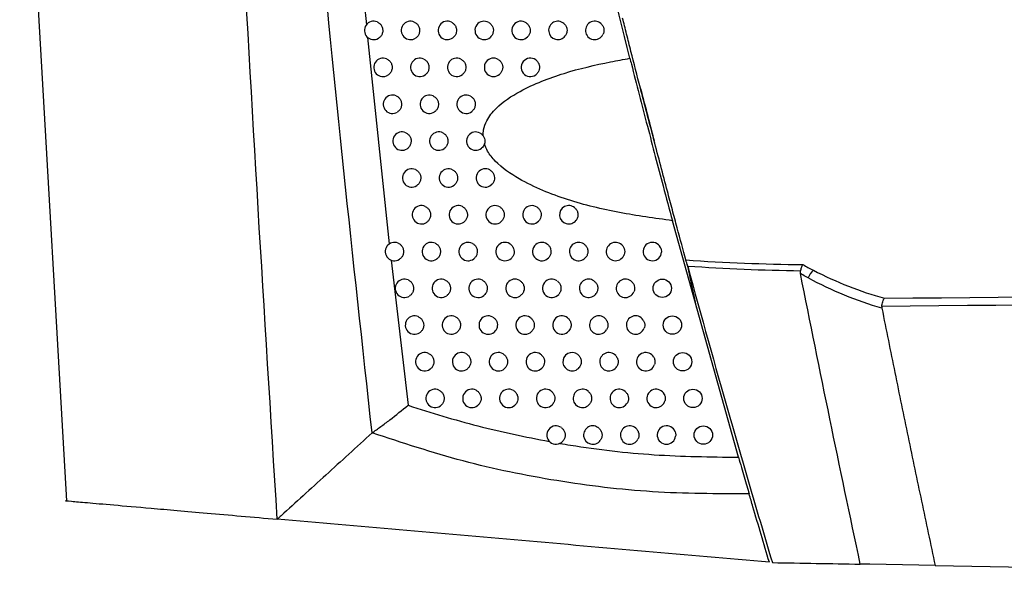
# Model space of a CAD drawing. Header units: millimetres. Extents: x 15336 to 16492, y 10123 to 11383.
# Tile 48 of 71: x 16206 to 16260, y 10595 to 10626. Entities that reach past the tile are written whole.
import ezdxf

# ---------------------------------------------------------------- set-up
doc = ezdxf.new("R2010")
doc.units = ezdxf.units.MM

msp = doc.modelspace()

# ---------------------------------------------------------------- linework, layer by layer
at = {"color": 7, "linetype": 'Continuous', "lineweight": 25}
for p, q in [((16206.183, 10644.017), (16208.716, 10599.896)), ((16224.886, 10626.962), (16225.003, 10625.759)), ((16225.07, 10625.078), (16226.25, 10613.854)), ((16239.886, 10622.296), (16239.882, 10622.309)), ((16245.204, 10602.264), (16241.619, 10615.116)), ((16241.007, 10613.578), (16241.027, 10613.411)), ((16226.35, 10612.97), (16227.273, 10605.083)), ((16242.948, 10610.353), (16242.445, 10612.728)), ((16252.33, 10596.446), (16251.818, 10596.455)), ((16255.881, 10596.384), (16252.33, 10596.446)), ((16255.881, 10596.384), (16352.109, 10594.704))]:
    msp.add_line(p, q, dxfattribs=at)
for centre in [(16241.069, 10611.441), (16241.617, 10609.445), (16242.171, 10607.451), (16242.731, 10605.459), (16243.296, 10603.468)]:
    msp.add_circle(centre, 0.5, dxfattribs=at)
for centre, radius, start, end in [((16225.399, 10625.454), 0.5, 67.599, 301.0613), ((16227.399, 10625.454), 0.5, 65.5069, 303.8147), ((16229.399, 10625.454), 0.5, 62.8824, 307.0863), ((16231.399, 10625.454), 0.5, 59.5133, 311.0846), ((16233.399, 10625.454), 0.5, 55.0401, 316.1638), ((16235.399, 10625.454), 0.5, 48.7717, 323.0069), ((16237.399, 10625.454), 0.5, 39.0238, 333.284), ((16225.906, 10623.448), 0.5, 67.1442, 301.7206), ((16227.906, 10623.448), 0.5, 64.9687, 304.552), ((16229.906, 10623.448), 0.5, 62.2336, 307.9276), ((16231.906, 10623.448), 0.5, 58.7107, 312.072), ((16233.906, 10623.448), 0.5, 54.0067, 317.3724), ((16226.418, 10621.443), 0.5, 66.6708, 302.3983), ((16228.418, 10621.443), 0.5, 64.4073, 305.3119), ((16230.418, 10621.443), 0.5, 61.5549, 308.798), ((16226.937, 10619.439), 0.5, 66.1776, 303.095), ((16228.937, 10619.439), 0.5, 63.8212, 306.0955), ((16230.937, 10619.439), 0.5, 60.8441, 309.6994), ((16227.461, 10617.437), 0.5, 65.6634, 303.8117), ((16229.461, 10617.437), 0.5, 63.2087, 306.9042), ((16231.461, 10617.437), 0.5, 60.0988, 310.6336), ((16227.991, 10615.437), 0.5, 65.1271, 304.5493), ((16229.991, 10615.437), 0.5, 62.5684, 307.7395), ((16231.991, 10615.437), 0.5, 59.3167, 311.6031), ((16233.991, 10615.437), 0.5, 55.0547, 316.4516), ((16235.991, 10615.437), 0.5, 49.1922, 322.8667), ((16226.527, 10613.438), 0.5, 66.7079, 302.5269), ((16228.527, 10613.438), 0.5, 64.5674, 305.3091), ((16230.527, 10613.438), 0.5, 61.8985, 308.603), ((16232.527, 10613.438), 0.5, 58.495, 312.6105), ((16234.527, 10613.438), 0.5, 54.0094, 317.6729), ((16236.527, 10613.438), 0.5, 47.7779, 324.4445), ((16238.527, 10613.438), 0.5, 38.1911, 334.5193), ((16240.527, 10613.438), 0.5, 16.2326, 356.8868), ((16249.91, 10611.708), 0.96, 131.9069, 162.193), ((16227.069, 10611.441), 0.5, 66.2123, 303.2273), ((16229.069, 10611.441), 0.5, 63.9831, 306.0924), ((16231.069, 10611.441), 0.5, 61.1969, 309.4966), ((16233.069, 10611.441), 0.5, 57.6306, 313.6587), ((16235.069, 10611.441), 0.5, 52.9016, 318.9543), ((16237.069, 10611.441), 0.5, 46.2574, 326.1255), ((16239.069, 10611.441), 0.5, 35.7477, 337.1055), ((16227.617, 10609.445), 0.5, 65.6955, 303.9477), ((16229.617, 10609.445), 0.5, 63.3726, 306.9005), ((16231.617, 10609.445), 0.5, 60.4617, 310.4224), ((16233.617, 10609.445), 0.5, 56.7203, 314.751), ((16235.617, 10609.445), 0.5, 51.7251, 320.302), ((16237.617, 10609.445), 0.5, 44.6151, 327.9252), ((16239.617, 10609.445), 0.5, 32.966, 340.0257), ((16228.171, 10607.451), 0.5, 65.1566, 304.6892), ((16230.171, 10607.451), 0.5, 62.7344, 307.735), ((16232.171, 10607.451), 0.5, 59.6904, 311.3826), ((16234.171, 10607.451), 0.5, 55.7601, 315.8911), ((16236.171, 10607.451), 0.5, 50.4725, 321.7234), ((16238.171, 10607.451), 0.5, 42.8313, 329.863), ((16240.171, 10607.451), 0.5, 29.7162, 343.4094), ((16228.731, 10605.459), 0.5, 64.5943, 305.4529), ((16230.731, 10605.459), 0.5, 62.0669, 308.5975), ((16232.731, 10605.459), 0.5, 58.8805, 312.3797), ((16234.731, 10605.459), 0.5, 54.7458, 317.0833), ((16236.731, 10605.459), 0.5, 49.1348, 323.227), ((16238.731, 10605.459), 0.5, 40.8803, 331.9643), ((16240.731, 10605.459), 0.5, 25.75, 347.5045), ((16235.296, 10603.468), 0.5, 53.6722, 318.3324), ((16237.296, 10603.468), 0.5, 47.7017, 324.8231), ((16239.296, 10603.468), 0.5, 38.7276, 334.2635), ((16241.296, 10603.468), 0.5, 20.4421, 352.9359)]:
    msp.add_arc(centre, radius, start, end, dxfattribs=at)
for points, knots in [([(16239.31, 10623.939), (16237.757, 10630.214), (16234.65, 10642.772), (16232.068, 10655.448), (16230.776, 10661.79)], [0, 0, 0, 0, 0.499676, 1, 1, 1, 1]), ([(16225.313, 10603.587), (16224.277, 10613.079), (16222.205, 10632.062), (16220.867, 10651.111), (16220.198, 10660.635)], [0, 0, 0, 0, 0.500082, 1, 1, 1, 1]), ([(16220.168, 10598.893), (16219.465, 10610.155), (16218.378, 10627.567), (16217.461, 10648.024), (16217.106, 10657.213), (16216.989, 10660.249)], [0, 0, 0, 0, 0.550891, 0.851662, 1, 1, 1, 1]), ([(16239.882, 10622.309), (16239.702, 10623.008), (16239.531, 10623.677), (16239.287, 10624.637), (16239.208, 10624.95), (16239.054, 10625.556), (16238.981, 10625.846), (16238.912, 10626.123)], [0, 0, 0, 0, 0.5, 0.5, 0.75, 0.75, 1, 1, 1, 1]), ([(16225.59, 10625.916), (16225.639, 10625.89), (16225.736, 10625.838), (16225.84, 10625.703), (16225.897, 10625.544), (16225.899, 10625.373), (16225.845, 10625.213), (16225.757, 10625.095), (16225.685, 10625.045), (16225.657, 10625.026)], [0, 0, 0, 0, 0.151313, 0.302625, 0.45396, 0.605322, 0.756695, 0.908059, 1, 1, 1, 1]), ([(16227.607, 10625.909), (16227.654, 10625.881), (16227.75, 10625.826), (16227.85, 10625.687), (16227.901, 10625.525), (16227.896, 10625.355), (16227.837, 10625.196), (16227.753, 10625.093), (16227.693, 10625.05), (16227.678, 10625.039)], [0, 0, 0, 0, 0.157439, 0.314878, 0.47234, 0.629829, 0.787326, 0.94481, 1, 1, 1, 1]), ([(16229.627, 10625.899), (16229.674, 10625.869), (16229.767, 10625.809), (16229.861, 10625.665), (16229.905, 10625.501), (16229.892, 10625.332), (16229.826, 10625.172), (16229.743, 10625.095), (16229.701, 10625.055)], [0, 0, 0, 0, 0.165604, 0.331207, 0.496835, 0.662489, 0.828147, 1, 1, 1, 1]), ([(16231.653, 10625.885), (16231.698, 10625.852), (16231.788, 10625.786), (16231.873, 10625.637), (16231.907, 10625.471), (16231.884, 10625.303), (16231.818, 10625.167), (16231.753, 10625.103), (16231.728, 10625.077)], [0, 0, 0, 0, 0.176897, 0.353794, 0.530716, 0.707661, 0.884607, 1, 1, 1, 1]), ([(16233.686, 10625.864), (16233.728, 10625.827), (16233.813, 10625.755), (16233.886, 10625.6), (16233.908, 10625.431), (16233.872, 10625.265), (16233.809, 10625.16), (16233.766, 10625.114), (16233.76, 10625.108)], [0, 0, 0, 0, 0.194143, 0.388285, 0.582454, 0.776642, 0.970823, 1, 1, 1, 1]), ([(16235.729, 10625.83), (16235.767, 10625.789), (16235.844, 10625.708), (16235.9, 10625.545), (16235.902, 10625.376), (16235.859, 10625.242), (16235.813, 10625.175), (16235.799, 10625.153)], [0, 0, 0, 0, 0.223909, 0.447817, 0.671752, 0.895697, 1, 1, 1, 1]), ([(16237.788, 10625.769), (16237.819, 10625.722), (16237.881, 10625.628), (16237.908, 10625.459), (16237.888, 10625.323), (16237.856, 10625.251), (16237.846, 10625.229)], [0, 0, 0, 0, 0.292278, 0.584555, 0.876854, 1, 1, 1, 1]), ([(16226.1, 10623.908), (16226.149, 10623.882), (16226.246, 10623.829), (16226.349, 10623.693), (16226.404, 10623.533), (16226.405, 10623.363), (16226.35, 10623.203), (16226.263, 10623.088), (16226.193, 10623.039), (16226.169, 10623.022)], [0, 0, 0, 0, 0.152679, 0.305358, 0.458059, 0.610787, 0.763526, 0.916254, 1, 1, 1, 1]), ([(16228.117, 10623.901), (16228.165, 10623.872), (16228.26, 10623.816), (16228.358, 10623.676), (16228.408, 10623.514), (16228.402, 10623.343), (16228.341, 10623.186), (16228.259, 10623.087), (16228.202, 10623.045), (16228.189, 10623.036)], [0, 0, 0, 0, 0.159135, 0.318269, 0.477427, 0.63661, 0.795801, 0.954979, 1, 1, 1, 1]), ([(16230.139, 10623.89), (16230.185, 10623.859), (16230.278, 10623.798), (16230.37, 10623.654), (16230.412, 10623.489), (16230.397, 10623.32), (16230.331, 10623.165), (16230.252, 10623.09), (16230.213, 10623.053)], [0, 0, 0, 0, 0.167765, 0.335529, 0.503317, 0.671131, 0.838948, 1, 1, 1, 1]), ([(16231.34, 10619.733), (16231.345, 10619.842), (16231.357, 10620.124), (16231.563, 10620.658), (16232.191, 10621.439), (16233.615, 10622.361), (16235.727, 10623.181), (16237.757, 10623.658), (16238.959, 10623.876), (16239.31, 10623.939)], [0, 0, 0, 0, 0.034068, 0.087715, 0.175764, 0.344864, 0.615884, 0.88815, 1, 1, 1, 1]), ([(16232.165, 10623.875), (16232.21, 10623.841), (16232.299, 10623.774), (16232.382, 10623.624), (16232.414, 10623.458), (16232.389, 10623.29), (16232.323, 10623.16), (16232.263, 10623.098), (16232.241, 10623.076)], [0, 0, 0, 0, 0.1798877, 0.3597743, 0.5396867, 0.7196212, 0.8995546, 1, 1, 1, 1]), ([(16234.2, 10623.852), (16234.241, 10623.815), (16234.325, 10623.741), (16234.396, 10623.584), (16234.413, 10623.416), (16234.376, 10623.246), (16234.308, 10623.155), (16234.274, 10623.109)], [0, 0, 0, 0, 0.198712, 0.397422, 0.596159, 0.794913, 1, 1, 1, 1]), ([(16239.31, 10623.939), (16239.337, 10623.832), (16239.498, 10623.203), (16239.81, 10621.984), (16240.388, 10619.756), (16241.02, 10617.353), (16241.453, 10615.737), (16241.619, 10615.116)], [0, 0, 0, 0, 0.038905, 0.228881, 0.418876, 0.776968, 1, 1, 1, 1]), ([(16226.616, 10621.902), (16226.665, 10621.875), (16226.761, 10621.821), (16226.863, 10621.684), (16226.918, 10621.524), (16226.917, 10621.353), (16226.861, 10621.194), (16226.775, 10621.083), (16226.708, 10621.036), (16226.686, 10621.02)], [0, 0, 0, 0, 0.154117, 0.308234, 0.462373, 0.616538, 0.770713, 0.924878, 1, 1, 1, 1]), ([(16228.634, 10621.893), (16228.682, 10621.865), (16228.777, 10621.807), (16228.873, 10621.666), (16228.922, 10621.504), (16228.914, 10621.333), (16228.851, 10621.176), (16228.77, 10621.081), (16228.717, 10621.042), (16228.707, 10621.035)], [0, 0, 0, 0, 0.16093, 0.321858, 0.482811, 0.643789, 0.804773, 0.965744, 1, 1, 1, 1]), ([(16230.656, 10621.882), (16230.702, 10621.851), (16230.795, 10621.789), (16230.885, 10621.643), (16230.925, 10621.478), (16230.908, 10621.309), (16230.842, 10621.159), (16230.767, 10621.087), (16230.732, 10621.053)], [0, 0, 0, 0, 0.170075, 0.340149, 0.510248, 0.680371, 0.850497, 1, 1, 1, 1]), ([(16241.346, 10616.717), (16241.108, 10617.625), (16240.862, 10618.567), (16240.366, 10620.461), (16240.122, 10621.394), (16239.882, 10622.309)], [0, 0, 0, 0, 0.5, 0.5, 1, 1, 1, 1]), ([(16239.886, 10622.296), (16240.01, 10621.82), (16240.255, 10620.886), (16240.504, 10619.933), (16240.627, 10619.465)], [0, 0, 0, 0, 0.509721, 1, 1, 1, 1]), ([(16227.139, 10619.896), (16227.187, 10619.869), (16227.283, 10619.815), (16227.384, 10619.677), (16227.437, 10619.516), (16227.435, 10619.346), (16227.377, 10619.187), (16227.292, 10619.079), (16227.229, 10619.034), (16227.21, 10619.02)], [0, 0, 0, 0, 0.155632, 0.311263, 0.466917, 0.622597, 0.778286, 0.933963, 1, 1, 1, 1]), ([(16229.157, 10619.888), (16229.204, 10619.858), (16229.299, 10619.8), (16229.394, 10619.658), (16229.441, 10619.495), (16229.431, 10619.325), (16229.367, 10619.168), (16229.287, 10619.077), (16229.237, 10619.04), (16229.231, 10619.035)], [0, 0, 0, 0, 0.162833, 0.325664, 0.48852, 0.6514, 0.814286, 0.977157, 1, 1, 1, 1]), ([(16231.18, 10619.876), (16231.226, 10619.844), (16231.287, 10619.804), (16231.33, 10619.746), (16231.34, 10619.733)], [0, 0, 0, 0, 0.769866, 1, 1, 1, 1]), ([(16231.34, 10619.733), (16231.369, 10619.684), (16231.425, 10619.588), (16231.445, 10619.429), (16231.423, 10619.333), (16231.413, 10619.292)], [0, 0, 0, 0, 0.3621, 0.724214, 1, 1, 1, 1]), ([(16231.413, 10619.292), (16231.392, 10619.239), (16231.356, 10619.149), (16231.286, 10619.082), (16231.256, 10619.054)], [0, 0, 0, 0, 0.577327, 1, 1, 1, 1]), ([(16241.619, 10615.116), (16240.658, 10615.25), (16238.736, 10615.517), (16235.916, 10616.187), (16233.626, 10617.122), (16232.189, 10618.097), (16231.603, 10618.811), (16231.466, 10619.157), (16231.413, 10619.292)], [0, 0, 0, 0, 0.254687, 0.509384, 0.761395, 0.903104, 0.96233, 1, 1, 1, 1]), ([(16227.667, 10617.893), (16227.715, 10617.865), (16227.811, 10617.81), (16227.911, 10617.671), (16227.962, 10617.51), (16227.958, 10617.339), (16227.899, 10617.181), (16227.815, 10617.077), (16227.755, 10617.033), (16227.739, 10617.022)], [0, 0, 0, 0, 0.15723, 0.31446, 0.471712, 0.62899, 0.786275, 0.943549, 1, 1, 1, 1]), ([(16229.686, 10617.883), (16229.733, 10617.854), (16229.827, 10617.794), (16229.921, 10617.651), (16229.966, 10617.487), (16229.954, 10617.318), (16229.889, 10617.156), (16229.805, 10617.078), (16229.761, 10617.037)], [0, 0, 0, 0, 0.164881, 0.329761, 0.494664, 0.659592, 0.824525, 1, 1, 1, 1]), ([(16231.71, 10617.871), (16231.756, 10617.838), (16231.846, 10617.773), (16231.932, 10617.625), (16231.969, 10617.46), (16231.947, 10617.291), (16231.882, 10617.152), (16231.814, 10617.085), (16231.787, 10617.058)], [0, 0, 0, 0, 0.175212, 0.350424, 0.52566, 0.700918, 0.876178, 1, 1, 1, 1]), ([(16242.352, 10612.981), (16242.205, 10613.522), (16242.046, 10614.107), (16241.792, 10615.049), (16241.705, 10615.376), (16241.527, 10616.039), (16241.437, 10616.376), (16241.346, 10616.717)], [0, 0, 0, 0, 0.5, 0.5, 0.75, 0.75, 1, 1, 1, 1]), ([(16228.201, 10615.89), (16228.249, 10615.862), (16228.345, 10615.806), (16228.443, 10615.666), (16228.493, 10615.504), (16228.488, 10615.334), (16228.427, 10615.176), (16228.345, 10615.076), (16228.288, 10615.034), (16228.275, 10615.025)], [0, 0, 0, 0, 0.158919, 0.317838, 0.476779, 0.635745, 0.794718, 0.953679, 1, 1, 1, 1]), ([(16230.221, 10615.881), (16230.268, 10615.85), (16230.361, 10615.789), (16230.454, 10615.645), (16230.497, 10615.481), (16230.483, 10615.312), (16230.417, 10615.155), (16230.337, 10615.079), (16230.297, 10615.041)], [0, 0, 0, 0, 0.167, 0.333999, 0.501022, 0.668069, 0.835119, 1, 1, 1, 1]), ([(16232.246, 10615.867), (16232.291, 10615.834), (16232.381, 10615.768), (16232.465, 10615.618), (16232.499, 10615.452), (16232.476, 10615.284), (16232.41, 10615.15), (16232.347, 10615.087), (16232.323, 10615.063)], [0, 0, 0, 0, 0.17808, 0.356159, 0.534262, 0.712387, 0.890512, 1, 1, 1, 1]), ([(16234.278, 10615.847), (16234.32, 10615.81), (16234.405, 10615.738), (16234.478, 10615.582), (16234.499, 10615.414), (16234.464, 10615.248), (16234.401, 10615.144), (16234.359, 10615.098), (16234.354, 10615.092)], [0, 0, 0, 0, 0.194686, 0.389371, 0.584081, 0.778809, 0.97353, 1, 1, 1, 1]), ([(16236.318, 10615.815), (16236.357, 10615.775), (16236.434, 10615.693), (16236.491, 10615.531), (16236.495, 10615.362), (16236.452, 10615.226), (16236.405, 10615.158), (16236.39, 10615.135)], [0, 0, 0, 0, 0.222447, 0.444893, 0.667364, 0.889846, 1, 1, 1, 1]), ([(16226.725, 10613.897), (16226.773, 10613.87), (16226.87, 10613.817), (16226.972, 10613.68), (16227.027, 10613.52), (16227.026, 10613.349), (16226.97, 10613.19), (16226.884, 10613.079), (16226.818, 10613.032), (16226.796, 10613.016)], [0, 0, 0, 0, 0.154233, 0.308465, 0.462719, 0.616998, 0.771287, 0.925565, 1, 1, 1, 1]), ([(16228.742, 10613.889), (16228.789, 10613.861), (16228.885, 10613.804), (16228.982, 10613.663), (16229.03, 10613.501), (16229.023, 10613.33), (16228.961, 10613.173), (16228.88, 10613.077), (16228.826, 10613.037), (16228.816, 10613.03)], [0, 0, 0, 0, 0.160707, 0.321412, 0.482141, 0.642894, 0.803653, 0.964399, 1, 1, 1, 1]), ([(16230.763, 10613.879), (16230.809, 10613.848), (16230.902, 10613.786), (16230.992, 10613.641), (16231.034, 10613.476), (16231.018, 10613.307), (16230.952, 10613.155), (16230.876, 10613.082), (16230.839, 10613.047)], [0, 0, 0, 0, 0.169265, 0.338528, 0.507816, 0.677126, 0.84644, 1, 1, 1, 1]), ([(16232.789, 10613.864), (16232.833, 10613.831), (16232.922, 10613.763), (16233.004, 10613.613), (16233.036, 10613.446), (16233.01, 10613.278), (16232.945, 10613.151), (16232.886, 10613.09), (16232.866, 10613.07)], [0, 0, 0, 0, 0.181179, 0.362357, 0.54356, 0.724783, 0.906004, 1, 1, 1, 1]), ([(16234.821, 10613.842), (16234.863, 10613.805), (16234.946, 10613.731), (16235.017, 10613.574), (16235.035, 10613.406), (16234.998, 10613.237), (16234.931, 10613.147), (16234.897, 10613.101)], [0, 0, 0, 0, 0.199322, 0.398643, 0.59799, 0.797352, 1, 1, 1, 1]), ([(16236.863, 10613.808), (16236.901, 10613.767), (16236.976, 10613.684), (16237.029, 10613.52), (16237.029, 10613.351), (16236.985, 10613.225), (16236.944, 10613.163), (16236.934, 10613.147)], [0, 0, 0, 0, 0.230477, 0.460952, 0.691452, 0.921961, 1, 1, 1, 1]), ([(16238.92, 10613.747), (16238.951, 10613.7), (16239.011, 10613.605), (16239.036, 10613.435), (16239.015, 10613.306), (16238.986, 10613.239), (16238.979, 10613.223)], [0, 0, 0, 0, 0.301806, 0.603611, 0.9054357, 1, 1, 1, 1]), ([(16242.447, 10612.633), (16243.181, 10609.942), (16244.306, 10605.911), (16245.467, 10601.891), (16246.053, 10599.882), (16246.25, 10599.213), (16246.645, 10597.875), (16246.844, 10597.207), (16247.043, 10596.538)], [0, 0, 0, 0, 0.5, 0.75, 0.75, 0.875, 0.875, 1, 1, 1, 1]), ([(16251.818, 10596.455), (16251.26, 10599.083), (16250.709, 10601.712), (16249.627, 10606.974), (16249.094, 10609.607), (16248.571, 10612.242)], [0, 0, 0, 0, 0.5, 0.5, 1, 1, 1, 1]), ([(16248.996, 10612.002), (16248.898, 10612.055), (16248.801, 10612.11), (16248.703, 10612.165), (16248.659, 10612.191), (16248.615, 10612.216), (16248.571, 10612.242)], [0, 0, 0, 0, 0.0003803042, 0.0003803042, 0.0003803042, 0.00055351, 0.00055351, 0.00055351, 0.00055351]), ([(16248.572, 10612.378), (16248.589, 10612.444), (16248.61, 10612.508), (16248.655, 10612.629), (16248.68, 10612.683), (16248.705, 10612.728)], [0, 0, 0, 0, 0.5, 0.5, 1, 1, 1, 1]), ([(16248.705, 10612.728), (16248.795, 10612.678), (16248.885, 10612.627), (16248.976, 10612.578), (16249.073, 10612.525), (16249.171, 10612.474), (16249.269, 10612.423)], [0, 0, 0, 0, 0.0003481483, 0.0003481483, 0.0003481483, 0.0007210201, 0.0007210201, 0.0007210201, 0.0007210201]), ([(16227.271, 10611.898), (16227.319, 10611.871), (16227.416, 10611.817), (16227.517, 10611.679), (16227.57, 10611.518), (16227.567, 10611.348), (16227.51, 10611.188), (16227.425, 10611.081), (16227.362, 10611.036), (16227.343, 10611.022)], [0, 0, 0, 0, 0.155758, 0.311515, 0.467294, 0.623098, 0.77891, 0.934712, 1, 1, 1, 1]), ([(16229.289, 10611.89), (16229.336, 10611.861), (16229.43, 10611.803), (16229.526, 10611.661), (16229.573, 10611.498), (16229.564, 10611.328), (16229.5, 10611.171), (16229.421, 10611.08), (16229.37, 10611.042), (16229.364, 10611.037)], [0, 0, 0, 0, 0.162601, 0.325202, 0.487825, 0.650472, 0.813125, 0.975763, 1, 1, 1, 1]), ([(16231.31, 10611.879), (16231.356, 10611.847), (16231.448, 10611.784), (16231.537, 10611.638), (16231.576, 10611.473), (16231.558, 10611.304), (16231.493, 10611.157), (16231.42, 10611.087), (16231.387, 10611.055)], [0, 0, 0, 0, 0.17169, 0.343379, 0.515091, 0.686826, 0.858563, 1, 1, 1, 1]), ([(16233.337, 10611.863), (16233.381, 10611.829), (16233.469, 10611.76), (16233.549, 10611.608), (16233.578, 10611.441), (16233.55, 10611.273), (16233.485, 10611.152), (16233.431, 10611.096), (16233.414, 10611.079)], [0, 0, 0, 0, 0.18454, 0.369079, 0.553642, 0.738224, 0.922804, 1, 1, 1, 1]), ([(16235.371, 10611.84), (16235.412, 10611.802), (16235.494, 10611.726), (16235.562, 10611.568), (16235.576, 10611.399), (16235.538, 10611.238), (16235.476, 10611.153), (16235.446, 10611.112)], [0, 0, 0, 0, 0.204373, 0.408746, 0.613143, 0.817555, 1, 1, 1, 1]), ([(16237.415, 10611.802), (16237.452, 10611.759), (16237.525, 10611.674), (16237.573, 10611.51), (16237.569, 10611.34), (16237.525, 10611.225), (16237.49, 10611.17), (16237.484, 10611.162)], [0, 0, 0, 0, 0.239747, 0.479492, 0.719262, 0.959037, 1, 1, 1, 1]), ([(16239.475, 10611.733), (16239.503, 10611.684), (16239.559, 10611.587), (16239.58, 10611.412), (16239.547, 10611.302), (16239.53, 10611.246)], [0, 0, 0, 0, 0.327916, 0.65583, 1, 1, 1, 1]), ([(16252.985, 10610.449), (16252.997, 10610.544), (16253.017, 10610.637), (16253.066, 10610.793), (16253.096, 10610.857), (16253.125, 10610.898)], [0, 0, 0, 0, 0.5, 0.5, 1, 1, 1, 1]), ([(16252.989, 10610.355), (16253.224, 10609.189), (16253.694, 10606.858), (16254.412, 10603.365), (16255.14, 10599.873), (16255.634, 10597.547), (16255.881, 10596.384)], [0, 0, 0, 0, 0.2500012, 0.5000001, 0.749999, 1, 1, 1, 1]), ([(16227.823, 10609.901), (16227.871, 10609.873), (16227.967, 10609.818), (16228.067, 10609.679), (16228.119, 10609.518), (16228.115, 10609.347), (16228.056, 10609.189), (16227.972, 10609.085), (16227.912, 10609.042), (16227.896, 10609.03)], [0, 0, 0, 0, 0.157367, 0.314734, 0.472122, 0.629534, 0.786954, 0.944363, 1, 1, 1, 1]), ([(16229.841, 10609.892), (16229.888, 10609.862), (16229.982, 10609.803), (16230.077, 10609.66), (16230.122, 10609.497), (16230.111, 10609.328), (16230.046, 10609.165), (16229.961, 10609.086), (16229.917, 10609.045)], [0, 0, 0, 0, 0.164644, 0.329287, 0.493953, 0.658642, 0.823336, 1, 1, 1, 1]), ([(16231.864, 10609.88), (16231.909, 10609.848), (16232, 10609.784), (16232.088, 10609.636), (16232.125, 10609.471), (16232.105, 10609.302), (16232.039, 10609.161), (16231.97, 10609.093), (16231.941, 10609.064)], [0, 0, 0, 0, 0.1742936, 0.3485861, 0.5229022, 0.6972397, 0.8715785, 1, 1, 1, 1]), ([(16233.892, 10609.863), (16233.935, 10609.828), (16234.022, 10609.758), (16234.1, 10609.605), (16234.126, 10609.437), (16234.095, 10609.27), (16234.031, 10609.155), (16233.981, 10609.103), (16233.969, 10609.09)], [0, 0, 0, 0, 0.188197, 0.376394, 0.564614, 0.752853, 0.941088, 1, 1, 1, 1]), ([(16235.927, 10609.838), (16235.967, 10609.799), (16236.048, 10609.721), (16236.112, 10609.562), (16236.123, 10609.393), (16236.083, 10609.24), (16236.026, 10609.16), (16236.002, 10609.126)], [0, 0, 0, 0, 0.210012, 0.420022, 0.630057, 0.840106, 1, 1, 1, 1]), ([(16237.973, 10609.796), (16238.008, 10609.753), (16238.079, 10609.665), (16238.122, 10609.5), (16238.116, 10609.329), (16238.066, 10609.229), (16238.041, 10609.18)], [0, 0, 0, 0, 0.250578, 0.501155, 0.751754, 1, 1, 1, 1]), ([(16240.037, 10609.717), (16240.062, 10609.667), (16240.114, 10609.568), (16240.125, 10609.409), (16240.098, 10609.315), (16240.087, 10609.274)], [0, 0, 0, 0, 0.363008, 0.726015, 1, 1, 1, 1]), ([(16228.381, 10607.905), (16228.429, 10607.877), (16228.524, 10607.82), (16228.623, 10607.681), (16228.673, 10607.519), (16228.668, 10607.349), (16228.607, 10607.191), (16228.525, 10607.091), (16228.468, 10607.049), (16228.456, 10607.04)], [0, 0, 0, 0, 0.159068, 0.318135, 0.477223, 0.636335, 0.795455, 0.954562, 1, 1, 1, 1]), ([(16230.4, 10607.896), (16230.447, 10607.865), (16230.54, 10607.805), (16230.633, 10607.661), (16230.677, 10607.497), (16230.663, 10607.328), (16230.598, 10607.17), (16230.517, 10607.094), (16230.477, 10607.056)], [0, 0, 0, 0, 0.166753, 0.333504, 0.500279, 0.667075, 0.833877, 1, 1, 1, 1]), ([(16232.423, 10607.883), (16232.469, 10607.85), (16232.559, 10607.785), (16232.644, 10607.636), (16232.679, 10607.47), (16232.657, 10607.301), (16232.591, 10607.166), (16232.527, 10607.101), (16232.502, 10607.076)], [0, 0, 0, 0, 0.177096, 0.354192, 0.531311, 0.70845, 0.88559, 1, 1, 1, 1]), ([(16234.452, 10607.864), (16234.495, 10607.829), (16234.581, 10607.757), (16234.656, 10607.603), (16234.68, 10607.435), (16234.646, 10607.268), (16234.583, 10607.16), (16234.538, 10607.111), (16234.53, 10607.103)], [0, 0, 0, 0, 0.192194, 0.384386, 0.576603, 0.768837, 0.961066, 1, 1, 1, 1]), ([(16236.489, 10607.837), (16236.529, 10607.797), (16236.608, 10607.718), (16236.669, 10607.557), (16236.676, 10607.388), (16236.635, 10607.244), (16236.583, 10607.17), (16236.564, 10607.141)], [0, 0, 0, 0, 0.21635, 0.432699, 0.649071, 0.865456, 1, 1, 1, 1]), ([(16238.538, 10607.791), (16238.572, 10607.746), (16238.64, 10607.657), (16238.678, 10607.49), (16238.666, 10607.331), (16238.623, 10607.24), (16238.603, 10607.2)], [0, 0, 0, 0, 0.263298, 0.526595, 0.789914, 1, 1, 1, 1]), ([(16240.605, 10607.699), (16240.628, 10607.648), (16240.674, 10607.545), (16240.675, 10607.406), (16240.656, 10607.33), (16240.65, 10607.308)], [0, 0, 0, 0, 0.415007, 0.830014, 1, 1, 1, 1]), ([(16228.945, 10605.91), (16228.993, 10605.882), (16229.088, 10605.825), (16229.185, 10605.684), (16229.234, 10605.522), (16229.227, 10605.351), (16229.165, 10605.194), (16229.084, 10605.099), (16229.03, 10605.059), (16229.021, 10605.051)], [0, 0, 0, 0, 0.160867, 0.321734, 0.482622, 0.643533, 0.804451, 0.965356, 1, 1, 1, 1]), ([(16230.965, 10605.901), (16231.011, 10605.87), (16231.104, 10605.808), (16231.195, 10605.663), (16231.237, 10605.499), (16231.222, 10605.33), (16231.156, 10605.177), (16231.079, 10605.103), (16231.043, 10605.068)], [0, 0, 0, 0, 0.169005, 0.338009, 0.507035, 0.676084, 0.845136, 1, 1, 1, 1]), ([(16232.989, 10605.887), (16233.034, 10605.853), (16233.123, 10605.787), (16233.206, 10605.637), (16233.239, 10605.47), (16233.214, 10605.302), (16233.149, 10605.173), (16233.089, 10605.111), (16233.068, 10605.089)], [0, 0, 0, 0, 0.180123, 0.360244, 0.540389, 0.720554, 0.900717, 1, 1, 1, 1]), ([(16235.019, 10605.867), (16235.062, 10605.831), (16235.146, 10605.757), (16235.219, 10605.602), (16235.239, 10605.434), (16235.203, 10605.26), (16235.133, 10605.167), (16235.097, 10605.118)], [0, 0, 0, 0, 0.1966311, 0.3932612, 0.5899149, 0.7865852, 1, 1, 1, 1]), ([(16237.058, 10605.837), (16237.096, 10605.796), (16237.174, 10605.715), (16237.231, 10605.553), (16237.234, 10605.384), (16237.192, 10605.249), (16237.146, 10605.181), (16237.131, 10605.159)], [0, 0, 0, 0, 0.223532, 0.447064, 0.670618, 0.894183, 1, 1, 1, 1]), ([(16239.109, 10605.786), (16239.141, 10605.74), (16239.206, 10605.649), (16239.239, 10605.48), (16239.223, 10605.334), (16239.186, 10605.254), (16239.172, 10605.224)], [0, 0, 0, 0, 0.278771, 0.557541, 0.836331, 1, 1, 1, 1]), ([(16241.181, 10605.676), (16241.201, 10605.623), (16241.241, 10605.518), (16241.226, 10605.406), (16241.219, 10605.351)], [0, 0, 0, 0, 0.502845, 1, 1, 1, 1]), ([(16225.313, 10603.587), (16225.468, 10603.696), (16225.779, 10603.916), (16226.441, 10604.419), (16226.94, 10604.818), (16227.273, 10605.083)], [0, 0, 0, 0, 0.250366, 0.501127, 1, 1, 1, 1]), ([(16227.273, 10605.083), (16228.529, 10604.686), (16231.041, 10603.892), (16233.642, 10603.374), (16234.943, 10603.115)], [0, 0, 0, 0, 0.499727, 1, 1, 1, 1]), ([(16235.593, 10603.871), (16235.634, 10603.834), (16235.717, 10603.759), (16235.787, 10603.602), (16235.804, 10603.434), (16235.767, 10603.268), (16235.702, 10603.179), (16235.67, 10603.136)], [0, 0, 0, 0, 0.201397, 0.402792, 0.604211, 0.805646, 1, 1, 1, 1]), ([(16237.633, 10603.838), (16237.67, 10603.796), (16237.746, 10603.713), (16237.798, 10603.55), (16237.798, 10603.38), (16237.755, 10603.256), (16237.715, 10603.195), (16237.705, 10603.18)], [0, 0, 0, 0, 0.231748, 0.463496, 0.695266, 0.927044, 1, 1, 1, 1]), ([(16239.686, 10603.781), (16239.717, 10603.734), (16239.779, 10603.64), (16239.805, 10603.47), (16239.785, 10603.338), (16239.755, 10603.269), (16239.747, 10603.251)], [0, 0, 0, 0, 0.298078, 0.596155, 0.894251, 1, 1, 1, 1]), ([(16225.313, 10603.587), (16224.47, 10602.815), (16222.771, 10601.26), (16221.089, 10599.733), (16220.239, 10598.957), (16220.168, 10598.893)], [0, 0, 0, 0, 0.474593, 0.956165, 1, 1, 1, 1]), ([(16245.784, 10600.269), (16244.031, 10600.274), (16240.526, 10600.284), (16235.328, 10600.922), (16230.222, 10601.965), (16226.948, 10603.046), (16225.313, 10603.587)], [0, 0, 0, 0, 0.250206, 0.500005, 0.750226, 1, 1, 1, 1]), ([(16241.765, 10603.643), (16241.78, 10603.588), (16241.802, 10603.511), (16241.795, 10603.431), (16241.793, 10603.407)], [0, 0, 0, 0, 0.698464, 1, 1, 1, 1]), ([(16235.51, 10603.016), (16235.703, 10602.984), (16237.393, 10602.705), (16240.617, 10602.319), (16243.674, 10602.282), (16245.204, 10602.264)], [0, 0, 0, 0, 0.0606299, 0.5300223, 1, 1, 1, 1]), ([(16245.204, 10602.264), (16245.258, 10602.078), (16245.366, 10601.706), (16245.515, 10601.191), (16245.662, 10600.688), (16245.743, 10600.409), (16245.784, 10600.269)], [0, 0, 0, 0, 0.249745, 0.499946, 0.750036, 1, 1, 1, 1]), ([(16246.881, 10596.556), (16246.582, 10597.562), (16246.215, 10598.799), (16245.852, 10600.038), (16245.784, 10600.269)], [0, 0, 0, 0, 0.813408, 1, 1, 1, 1]), ([(16208.705, 10599.896), (16208.703, 10599.896), (16208.576, 10599.907), (16208.955, 10599.874), (16209.749, 10599.804), (16211.208, 10599.677), (16213.335, 10599.491), (16216.205, 10599.239), (16218.846, 10599.008), (16220.168, 10598.893)], [0, 0, 0, 0, 0.002585, 0.15975, 0.316915, 0.475236, 0.633556, 0.816552, 1, 1, 1, 1]), ([(16246.881, 10596.556), (16242.39, 10596.949), (16233.404, 10597.735), (16224.581, 10598.507), (16220.168, 10598.893)], [0, 0, 0, 0, 0.499759, 1, 1, 1, 1])]:
    msp.add_open_spline(points, degree=3, knots=knots, dxfattribs=at)
for points in [[(16242.352, 10612.981), (16244.463, 10612.836), (16246.582, 10612.756), (16248.705, 10612.728)], [(16242.447, 10612.633), (16242.412, 10612.761), (16242.378, 10612.885), (16242.352, 10612.981)], [(16248.572, 10612.378), (16246.525, 10612.408), (16244.482, 10612.489), (16242.447, 10612.633)], [(16248.571, 10612.242), (16248.562, 10612.287), (16248.56, 10612.333), (16248.572, 10612.378)], [(16249.269, 10612.423), (16250.519, 10611.773), (16251.813, 10611.276), (16253.125, 10610.898)], [(16252.989, 10610.355), (16251.627, 10610.758), (16250.287, 10611.296), (16248.996, 10612.002)], [(16253.125, 10610.898), (16286.12, 10611.262), (16319.115, 10611.646), (16352.109, 10612.061)], [(16352.109, 10611.59), (16319.068, 10611.182), (16286.026, 10610.805), (16252.985, 10610.449)], [(16252.985, 10610.449), (16252.981, 10610.417), (16252.982, 10610.386), (16252.989, 10610.355)], [(16247.043, 10596.538), (16248.632, 10596.511), (16250.224, 10596.483), (16251.818, 10596.455)]]:
    msp.add_open_spline(points, degree=3, dxfattribs=at)

doc.saveas('drawing.dxf')
